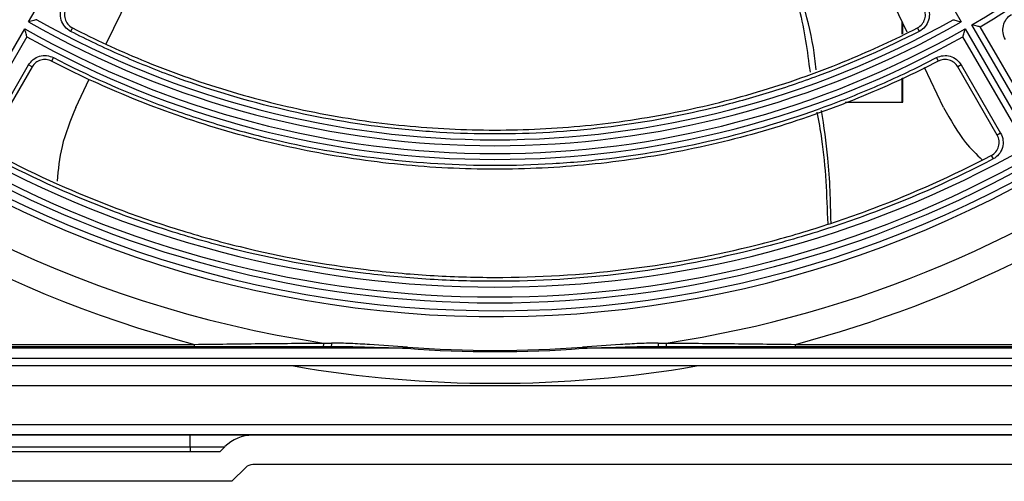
# Model space of a CAD drawing. Header units: millimetres. Extents: x 156 to 887, y -58 to 920.
# Tile 2 of 118: x 550 to 575, y 87 to 99. Entities that reach past the tile are written whole.
import ezdxf

# ---------------------------------------------------------------- set-up
doc = ezdxf.new("R2010")
doc.units = ezdxf.units.MM

msp = doc.modelspace()

# ---------------------------------------------------------------- linework, layer by layer
at = {"color": 7, "linetype": 'Continuous', "lineweight": 25}
for p, q in [((549.755, 98.704), (551.655, 101.995)), ((571.582, 101.995), (573.482, 98.704)), ((572.109, 98.445), (570.812, 101.139)), ((551.732, 98.146), (553.031, 100.843)), ((571.977, 98.391), (571.977, 98.718)), ((547.755, 95.24), (549.655, 98.531)), ((550.87, 98.552), (550.824, 98.463)), ((571.993, 98.397), (571.993, 98.687)), ((572.367, 98.552), (572.413, 98.463)), ((573.582, 98.531), (575.482, 95.24)), ((575.655, 95.34), (573.755, 98.631)), ((573.959, 98.577), (575.71, 95.546)), ((549.711, 98.327), (547.961, 95.296)), ((575.277, 95.296), (573.526, 98.327)), ((550.386, 97.793), (550.34, 97.704)), ((572.851, 97.793), (572.897, 97.704)), ((548.753, 95.872), (549.756, 97.609)), ((549.843, 97.559), (548.84, 95.822)), ((549.843, 97.559), (549.756, 97.609)), ((573.033, 96.527), (572.545, 97.54)), ((573.481, 97.609), (573.395, 97.559)), ((574.397, 95.822), (573.395, 97.559)), ((573.481, 97.609), (574.484, 95.872)), ((550.952, 96.527), (551.299, 97.247)), ((571.977, 96.658), (571.977, 97.275)), ((571.993, 96.658), (571.993, 97.282)), ((570.526, 96.658), (571.993, 96.658)), ((574.484, 95.872), (574.397, 95.822)), ((574.246, 95.302), (574.293, 95.214)), ((532.61, 90.444), (557.459, 90.444)), ((532.66, 90.494), (553.975, 90.494)), ((553.975, 90.444), (553.975, 90.494)), ((565.778, 90.444), (610.707, 90.444)), ((569.262, 90.444), (569.262, 90.494)), ((569.262, 90.494), (607.224, 90.494)), ((559.389, 90.394), (532.56, 90.394)), ((559.389, 90.394), (559.392, 90.426)), ((563.848, 90.394), (563.845, 90.426)), ((612.638, 90.394), (563.848, 90.394)), ((644.375, 89.944), (532.11, 89.944)), ((532.31, 90.144), (644.175, 90.144)), ((532.11, 89.444), (644.376, 89.444)), ((644.376, 88.444), (532.11, 88.444)), ((531.868, 88.202), (644.618, 88.202)), ((553.868, 88.183), (535.118, 88.183)), ((553.868, 87.89), (553.868, 88.183)), ((555.457, 88.183), (553.868, 88.183)), ((621.028, 88.183), (555.457, 88.183)), ((535.118, 87.89), (553.868, 87.89)), ((554.618, 87.758), (546.611, 87.758)), ((553.868, 87.89), (554.75, 87.89)), ((553.868, 87.89), (553.868, 87.758)), ((554.75, 87.89), (554.618, 87.758)), ((621.028, 87.433), (555.457, 87.433)), ((555.28, 87.36), (554.928, 87.008)), ((554.928, 87.008), (546.611, 87.008))]:
    msp.add_line(p, q, dxfattribs=at)
for centre, radius, start, end in [((561.619, 119.452), 28.25, 19.674, 340.326), ((561.619, 119.452), 28.1, 19.727, 340.273), ((561.619, 119.452), 24.1, 300.2377, 359.7623), ((561.619, 119.452), 24.25, 300.5907, 359.4093), ((561.619, 119.452), 29.25, 188.5564, 261.4318), ((561.619, 119.452), 29.949, 194.7789, 255.2144), ((561.619, 119.452), 29.25, 278.5682, 335.5381), ((561.619, 119.452), 29.949, 284.7856, 332.7437), ((561.619, 119.452), 23.9, 240.2397, 299.7603), ((561.619, 119.452), 23.75, 240.6031, 299.3969), ((561.619, 119.452), 24.1, 240.2377, 299.7623), ((561.619, 119.452), 24.25, 240.5907, 299.4093), ((561.619, 119.452), 27.5, 240.5209, 299.4791), ((561.619, 119.452), 27.9, 240.2054, 299.7946), ((561.619, 119.452), 27.75, 240.5162, 299.4838), ((557.098, 90.496), 0.166, 341.6409, 11.3066), ((557.29, 90.496), 0.177, 342.9296, 10.4084), ((565.947, 90.496), 0.177, 169.5916, 197.0704), ((566.139, 90.496), 0.166, 168.6934, 198.3591), ((561.619, 119.452), 29.143, 265.6132, 274.3868), ((561.619, 119.452), 29.111, 265.6132, 274.3868), ((561.619, 119.452), 29.949, 260.1476, 279.8524), ((555.457, 87.183), 1, 90, 135), ((555.457, 87.183), 0.25, 90, 135)]:
    msp.add_arc(centre, radius, start, end, dxfattribs=at)
for points, knots in [([(568.89, 100.371), (569.064, 99.924), (569.434, 98.972), (569.565, 97.958), (569.635, 97.421)], [0, 0, 0, 0, 0.469832, 1, 1, 1, 1]), ([(569.794, 97.487), (569.772, 97.676), (569.654, 98.685), (569.308, 99.645), (569.026, 100.425)], [0, 0, 0, 0, 0.1878816, 1, 1, 1, 1]), ([(550.824, 98.463), (550.767, 98.493), (550.716, 98.534), (550.635, 98.632), (550.604, 98.69), (550.568, 98.813), (550.562, 98.878), (550.577, 99.005), (550.598, 99.067), (550.63, 99.123)], [0, 0, 0, 0, 0.25, 0.25, 0.5, 0.5, 0.75, 0.75, 1, 1, 1, 1]), ([(550.717, 99.073), (550.691, 99.029), (550.675, 98.98), (550.663, 98.879), (550.667, 98.828), (550.71, 98.683), (550.779, 98.599), (550.87, 98.552)], [0, 0, 0, 0, 0.25, 0.25, 0.5, 0.5, 1, 1, 1, 1]), ([(572.367, 98.552), (572.413, 98.575), (572.453, 98.607), (572.517, 98.685), (572.541, 98.731), (572.584, 98.876), (572.572, 98.984), (572.521, 99.073)], [0, 0, 0, 0, 0.25, 0.25, 0.5, 0.5, 1, 1, 1, 1]), ([(572.607, 99.123), (572.639, 99.067), (572.66, 99.005), (572.675, 98.878), (572.669, 98.812), (572.633, 98.69), (572.603, 98.632), (572.521, 98.533), (572.47, 98.493), (572.413, 98.463)], [0, 0, 0, 0, 0.25, 0.25, 0.5, 0.5, 0.75, 0.75, 1, 1, 1, 1]), ([(549.961, 98.76), (549.961, 98.76), (549.952, 98.758), (549.926, 98.75), (549.908, 98.745), (549.848, 98.729), (549.801, 98.717), (549.755, 98.704)], [0, 0, 0, 0, 0.25, 0.25, 0.5, 0.5, 1, 1, 1, 1]), ([(573.276, 98.76), (573.276, 98.76), (573.285, 98.758), (573.312, 98.75), (573.33, 98.745), (573.389, 98.729), (573.436, 98.717), (573.482, 98.704)], [0, 0, 0, 0, 0.25, 0.25, 0.5, 0.5, 1, 1, 1, 1]), ([(574.604, 98.257), (574.543, 98.363), (574.525, 98.49), (574.568, 98.666), (574.594, 98.722), (574.664, 98.82), (574.708, 98.862), (574.759, 98.895)], [0, 0, 0, 0, 0.5, 0.5, 0.75, 0.75, 1, 1, 1, 1]), ([(549.711, 98.327), (549.711, 98.327), (549.709, 98.335), (549.701, 98.362), (549.696, 98.379), (549.68, 98.439), (549.668, 98.485), (549.655, 98.531)], [0, 0, 0, 0, 0.25, 0.25, 0.5, 0.5, 1, 1, 1, 1]), ([(572.413, 98.463), (571.576, 98.033), (570.718, 97.655), (569.401, 97.165), (568.957, 97.015), (568.059, 96.741), (567.604, 96.617), (565.328, 96.068), (563.484, 95.85), (561.152, 95.85), (560.684, 95.864), (559.746, 95.92), (559.278, 95.962), (557.886, 96.128), (556.971, 96.294), (555.167, 96.73), (554.278, 97.001), (552.964, 97.489), (552.529, 97.666), (551.667, 98.045), (551.243, 98.248), (550.824, 98.463)], [0, 0, 0, 0, 0.125, 0.125, 0.1875, 0.1875, 0.25, 0.25, 0.5, 0.5, 0.5625, 0.5625, 0.625, 0.625, 0.75, 0.75, 0.875, 0.875, 0.9375, 0.9375, 1, 1, 1, 1]), ([(550.87, 98.552), (551.443, 98.257), (552.029, 97.986), (553.335, 97.445), (554.06, 97.185), (555.532, 96.739), (556.279, 96.552), (557.788, 96.252), (558.55, 96.138), (560.08, 95.988), (560.849, 95.95), (562.388, 95.95), (563.157, 95.988), (564.688, 96.138), (565.449, 96.252), (566.958, 96.552), (567.705, 96.739), (569.177, 97.185), (569.902, 97.445), (571.208, 97.986), (571.794, 98.257), (572.367, 98.552)], [0.6743994, 0.6743994, 0.6743994, 0.6743994, 0.6875, 0.6875, 0.703125, 0.703125, 0.71875, 0.71875, 0.734375, 0.734375, 0.75, 0.75, 0.765625, 0.765625, 0.78125, 0.78125, 0.796875, 0.796875, 0.8125, 0.8125, 0.8256006, 0.8256006, 0.8256006, 0.8256006]), ([(573.526, 98.327), (573.526, 98.327), (573.529, 98.335), (573.536, 98.362), (573.541, 98.379), (573.557, 98.439), (573.57, 98.485), (573.582, 98.531)], [0, 0, 0, 0, 0.25, 0.25, 0.5, 0.5, 1, 1, 1, 1]), ([(573.959, 98.577), (573.959, 98.577), (573.951, 98.579), (573.925, 98.586), (573.907, 98.591), (573.847, 98.606), (573.801, 98.619), (573.755, 98.631)], [0, 0, 0, 0, 0.25, 0.25, 0.5, 0.5, 1, 1, 1, 1]), ([(549.756, 97.609), (549.817, 97.714), (549.918, 97.793), (550.092, 97.844), (550.153, 97.85), (550.273, 97.838), (550.332, 97.821), (550.386, 97.793)], [0, 0, 0, 0, 0.5, 0.5, 0.75, 0.75, 1, 1, 1, 1]), ([(550.34, 97.704), (550.297, 97.726), (550.251, 97.74), (550.156, 97.749), (550.108, 97.745), (549.971, 97.705), (549.891, 97.642), (549.843, 97.559)], [0, 0, 0, 0, 0.25, 0.25, 0.5, 0.5, 1, 1, 1, 1]), ([(572.897, 97.704), (572.276, 97.382), (571.64, 97.086), (570.253, 96.512), (569.497, 96.241), (567.963, 95.776), (567.184, 95.581), (565.612, 95.268), (564.818, 95.15), (563.222, 94.993), (562.42, 94.954), (560.817, 94.954), (560.015, 94.993), (558.419, 95.15), (557.626, 95.268), (556.053, 95.581), (555.274, 95.776), (553.74, 96.241), (552.984, 96.512), (551.597, 97.086), (550.961, 97.382), (550.34, 97.704)], [0.6738556, 0.6738556, 0.6738556, 0.6738556, 0.6875, 0.6875, 0.703125, 0.703125, 0.71875, 0.71875, 0.734375, 0.734375, 0.75, 0.75, 0.765625, 0.765625, 0.78125, 0.78125, 0.796875, 0.796875, 0.8125, 0.8125, 0.8261444, 0.8261444, 0.8261444, 0.8261444]), ([(550.386, 97.793), (551.256, 97.342), (552.148, 96.946), (553.518, 96.432), (553.98, 96.275), (554.915, 95.987), (555.388, 95.857), (557.755, 95.283), (559.673, 95.054), (562.104, 95.054), (562.592, 95.068), (563.57, 95.127), (564.055, 95.171), (565.502, 95.345), (566.454, 95.518), (568.331, 95.975), (569.257, 96.26), (570.626, 96.772), (571.08, 96.958), (571.975, 97.355), (572.416, 97.567), (572.851, 97.793)], [0, 0, 0, 0, 0.125, 0.125, 0.1875, 0.1875, 0.25, 0.25, 0.5, 0.5, 0.5625, 0.5625, 0.625, 0.625, 0.75, 0.75, 0.875, 0.875, 0.9375, 0.9375, 1, 1, 1, 1]), ([(572.851, 97.793), (572.959, 97.849), (573.088, 97.861), (573.261, 97.81), (573.316, 97.782), (573.411, 97.707), (573.451, 97.662), (573.481, 97.609)], [0, 0, 0, 0, 0.5, 0.5, 0.75, 0.75, 1, 1, 1, 1]), ([(573.395, 97.559), (573.371, 97.6), (573.339, 97.637), (573.264, 97.696), (573.221, 97.718), (573.084, 97.758), (572.983, 97.748), (572.897, 97.704)], [0, 0, 0, 0, 0.25, 0.25, 0.5, 0.5, 1, 1, 1, 1]), ([(550.952, 96.527), (550.819, 96.193), (550.561, 95.551), (550.507, 94.939), (550.481, 94.645)], [0, 0, 0, 0, 0.520348, 1, 1, 1, 1]), ([(570.17, 93.587), (570.157, 94.138), (570.133, 95.096), (569.991, 96.044), (569.931, 96.448)], [0, 0, 0, 0, 0.5741213, 1, 1, 1, 1]), ([(573.033, 96.527), (573.209, 96.211), (573.496, 95.696), (573.871, 95.332), (574.015, 95.191)], [0, 0, 0, 0, 0.613333, 1, 1, 1, 1]), ([(569.811, 96.406), (569.853, 96.178), (570.027, 95.241), (570.059, 94.286), (570.084, 93.563)], [0, 0, 0, 0, 0.242634, 1, 1, 1, 1]), ([(574.246, 95.302), (574.291, 95.326), (574.331, 95.358), (574.395, 95.436), (574.419, 95.482), (574.461, 95.626), (574.448, 95.734), (574.397, 95.822)], [0, 0, 0, 0, 0.25, 0.25, 0.5, 0.5, 1, 1, 1, 1]), ([(574.484, 95.872), (574.516, 95.816), (574.537, 95.754), (574.552, 95.628), (574.546, 95.563), (574.511, 95.441), (574.481, 95.383), (574.4, 95.284), (574.35, 95.243), (574.293, 95.214)], [0, 0, 0, 0, 0.25, 0.25, 0.5, 0.5, 0.75, 0.75, 1, 1, 1, 1]), ([(574.293, 95.214), (573.312, 94.701), (572.306, 94.25), (570.757, 93.666), (570.233, 93.486), (569.18, 93.16), (568.651, 93.014), (567.057, 92.624), (565.984, 92.428), (563.817, 92.167), (562.724, 92.1), (561.344, 92.1), (561.067, 92.104), (560.516, 92.121), (560.241, 92.133), (559.419, 92.183), (558.874, 92.233), (557.247, 92.43), (556.174, 92.625), (554.583, 93.015), (554.055, 93.161), (553.006, 93.486), (552.483, 93.665), (550.932, 94.25), (549.925, 94.701), (548.945, 95.214)], [0, 0, 0, 0, 0.125, 0.125, 0.1875, 0.1875, 0.25, 0.25, 0.375, 0.375, 0.5, 0.5, 0.53125, 0.53125, 0.5625, 0.5625, 0.625, 0.625, 0.75, 0.75, 0.8125, 0.8125, 0.875, 0.875, 1, 1, 1, 1]), ([(548.991, 95.302), (549.967, 94.792), (550.97, 94.342), (552.516, 93.759), (553.036, 93.581), (554.081, 93.258), (554.607, 93.112), (556.192, 92.723), (557.261, 92.529), (558.881, 92.333), (559.424, 92.283), (560.243, 92.233), (560.517, 92.221), (561.066, 92.204), (561.341, 92.2), (562.716, 92.2), (563.805, 92.266), (565.964, 92.527), (567.032, 92.721), (568.62, 93.109), (569.147, 93.255), (570.195, 93.579), (570.718, 93.758), (572.263, 94.341), (573.27, 94.792), (574.246, 95.302)], [0, 0, 0, 0, 0.125, 0.125, 0.1875, 0.1875, 0.25, 0.25, 0.375, 0.375, 0.4375, 0.4375, 0.46875, 0.46875, 0.5, 0.5, 0.625, 0.625, 0.75, 0.75, 0.8125, 0.8125, 0.875, 0.875, 1, 1, 1, 1]), ([(553.975, 90.494), (554.526, 90.501), (555.075, 90.508), (556.171, 90.519), (556.717, 90.524), (557.261, 90.529)], [0, 0, 0, 0, 0.5, 0.5, 1, 1, 1, 1]), ([(557.261, 90.529), (557.294, 90.529), (557.327, 90.529), (557.36, 90.528), (557.395, 90.528), (557.429, 90.528), (557.464, 90.528)], [0, 0, 0, 0, 0.0002000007, 0.0002000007, 0.0002000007, 0.0004103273, 0.0004103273, 0.0004103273, 0.0004103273]), ([(557.459, 90.444), (557.62, 90.444), (557.781, 90.441), (558.102, 90.435), (558.263, 90.43), (558.746, 90.417), (559.068, 90.406), (559.389, 90.394)], [0, 0, 0, 0, 0.25, 0.25, 0.5, 0.5, 1, 1, 1, 1]), ([(559.392, 90.426), (559.07, 90.451), (558.749, 90.472), (558.266, 90.499), (558.106, 90.508), (557.785, 90.522), (557.624, 90.528), (557.464, 90.528)], [0, 0, 0, 0, 0.5, 0.5, 0.75, 0.75, 1, 1, 1, 1]), ([(565.773, 90.528), (565.613, 90.528), (565.453, 90.522), (565.132, 90.508), (564.971, 90.499), (564.488, 90.472), (564.167, 90.451), (563.845, 90.426)], [0, 0, 0, 0, 0.25, 0.25, 0.5, 0.5, 1, 1, 1, 1]), ([(563.848, 90.394), (564.169, 90.406), (564.491, 90.417), (564.974, 90.43), (565.135, 90.435), (565.457, 90.441), (565.617, 90.444), (565.778, 90.444)], [0, 0, 0, 0, 0.5, 0.5, 0.75, 0.75, 1, 1, 1, 1]), ([(565.773, 90.528), (565.806, 90.528), (565.839, 90.528), (565.872, 90.528), (565.907, 90.529), (565.942, 90.529), (565.976, 90.529)], [0, 0, 0, 0, 0.0002000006, 0.0002000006, 0.0002000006, 0.0004103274, 0.0004103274, 0.0004103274, 0.0004103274]), ([(565.976, 90.529), (566.52, 90.524), (567.066, 90.519), (568.161, 90.508), (568.711, 90.501), (569.262, 90.494)], [0, 0, 0, 0, 0.5, 0.5, 1, 1, 1, 1])]:
    msp.add_open_spline(points, degree=3, knots=knots, dxfattribs=at)

doc.saveas('drawing.dxf')
